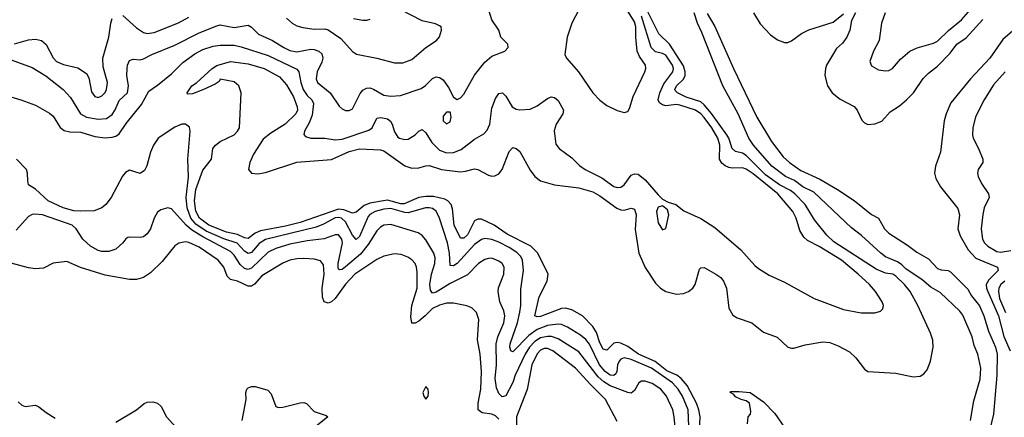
# Model space of a CAD drawing. Header units: inches. Extents: x 1305375 to 1407406, y 744550 to 841633.
# Tile 103 of 256: x 1341859 to 1347513, y 784248 to 786530. Entities that reach past the tile are written whole.
import ezdxf

# ---------------------------------------------------------------- set-up
doc = ezdxf.new("R2010")
doc.units = ezdxf.units.IN
doc.header["$MEASUREMENT"] = 0
doc.layers.add('B3748', color=7, linetype='Continuous')

msp = doc.modelspace()

# ---------------------------------------------------------------- linework, layer by layer
at = {"layer": 'B3748', "color": 5}
for points, elevation in [([(1345092.8, 786630), (1345029.4, 786510), (1345001.6, 786430), (1344988.5, 786330), (1344998, 786310), (1345067.9, 786230), (1345150.1, 786110.1), (1345190, 786067.4), (1345230, 786036.9), (1345290, 786008.7), (1345330, 785998), (1345350, 786002.8), (1345359.7, 786020.3), (1345381, 786090), (1345448.4, 786231.6), (1345454.8, 786250), (1345451.4, 786270), (1345418.5, 786318.5), (1345404.7, 786350), (1345396.6, 786430), (1345397.5, 786490), (1345390, 786516.9), (1345310, 786645.2)], 1060), ([(1341810, 786299.6), (1341930, 786256.3), (1342008.4, 786208.4), (1342107.3, 786130), (1342150, 786084), (1342207.8, 785990), (1342242, 785970), (1342310, 785958.7), (1342357, 785963), (1342390, 785985.8), (1342407.3, 786012.7), (1342430, 786067.2), (1342476.8, 786110), (1342483.8, 786150), (1342474, 786210), (1342475, 786250), (1342477.4, 786270), (1342490, 786295.2), (1342510, 786302.9), (1342550, 786300.1), (1342570, 786305.1), (1342618, 786330), (1342750, 786383.6), (1342890, 786453.8), (1342990, 786495.5), (1343010, 786499.8), (1343090, 786484.8), (1343170, 786498), (1343190, 786487.6), (1343230, 786446.7), (1343310, 786410.9), (1343374.7, 786370), (1343410, 786354), (1343450, 786346.2), (1343530, 786360.6), (1343550, 786359.6), (1343577.3, 786350), (1343593.9, 786333.9), (1343599, 786310), (1343594.3, 786285.8), (1343566.4, 786230), (1343561.9, 786190), (1343568.7, 786170), (1343641.2, 786110), (1343693, 786033), (1343710, 786017.6), (1343730, 786008.9), (1343750, 786009.1), (1343770, 786018.9), (1343813.9, 786106.1), (1343830, 786125.2), (1343850, 786137.8), (1343870, 786139.3), (1343890, 786132), (1343950, 786096.3), (1343990, 786091), (1344045.8, 786094.2), (1344164.1, 786135.9), (1344188, 786152), (1344230, 786193.1), (1344250, 786201.7), (1344270, 786198.9), (1344290, 786185.3), (1344321.4, 786141.4), (1344350, 786084.9), (1344370, 786072.4), (1344390, 786081.1), (1344410, 786102), (1344470, 786212.2), (1344530, 786285.7), (1344570, 786321.3), (1344644, 786350), (1344664, 786370), (1344662, 786390), (1344621.2, 786430), (1344609.6, 786470), (1344569.9, 786529.9), (1344550.7, 786590)], 1060), ([(1345762.1, 784170), (1345765.7, 784250), (1345758.4, 784290), (1345744.3, 784330), (1345692.1, 784430), (1345658, 784470), (1345632.1, 784490), (1345574.3, 784514.3), (1345507.4, 784567.4), (1345411.3, 784611.3), (1345350, 784653.7), (1345310, 784673.6), (1345290, 784677.8), (1345270, 784673.4), (1345230, 784633.3), (1345210, 784638.6), (1345190, 784676.2), (1345170, 784734.8), (1345150, 784768.5), (1345090.2, 784830.2), (1345030, 784865.6), (1344993.8, 784873.8), (1344970, 784873.2), (1344850, 784827.2), (1344830, 784823.7), (1344816.9, 784830), (1344841, 784939), (1344887.8, 785030), (1344893.8, 785070), (1344833.1, 785190), (1344793.5, 785230), (1344658.5, 785298.5), (1344584.1, 785350), (1344510, 785385.8), (1344490, 785385.3), (1344470, 785375.3), (1344430, 785295.3), (1344410, 785276.1), (1344390, 785275.6), (1344353.7, 785350), (1344344.8, 785444.8), (1344335.8, 785470), (1344316.8, 785490), (1344299.1, 785499.1), (1344235.1, 785515.1), (1344190, 785515.7), (1344150, 785509.9), (1344066.9, 785473.1), (1344046.9, 785473.1), (1343970, 785494.2), (1343870, 785476.6), (1343836.1, 785463.9), (1343790, 785426.1), (1343770, 785420.2), (1343719.7, 785439.7), (1343690, 785442.5), (1343470, 785366.2), (1343385.1, 785345.1), (1343241.2, 785318.8), (1343210, 785304.6), (1343170, 785274.8), (1343150, 785277.1), (1343110, 785297.9), (1343046.4, 785310), (1342944.6, 785350), (1342890.4, 785390), (1342869.6, 785430.4), (1342862.8, 785490), (1342870, 785556.1), (1342910, 785665.6), (1342959.8, 785730), (1342968, 785790), (1342983.9, 785810), (1343009.9, 785830.1), (1343090, 785870.1), (1343109.9, 785890), (1343120.2, 785910), (1343129.8, 786109.8), (1343117.2, 786150), (1343090, 786173.3), (1343010, 786188), (1343004, 786176), (1342980.7, 786159.3), (1342910, 786127.3), (1342850, 786103.6), (1342822.7, 786102.7), (1342821.2, 786110), (1342846.9, 786150), (1342873.2, 786166.8), (1342964.4, 786250), (1342990, 786267.1), (1343070, 786289.2), (1343170, 786276.5), (1343261.6, 786250), (1343350, 786201.8), (1343390, 786156), (1343430, 786087), (1343452.4, 786030), (1343453.5, 786010), (1343444, 785990), (1343383.2, 785930), (1343301.6, 785878.4), (1343256.4, 785843.6), (1343201.9, 785758.1), (1343179.6, 785710), (1343172.8, 785670), (1343189.5, 785649.5), (1343225.4, 785645.4), (1343270, 785652.4), (1343450, 785711.7), (1343650, 785727.2), (1343750, 785774.4), (1343810, 785789.2), (1343930, 785783.2), (1343950, 785778.2), (1344070, 785691.8), (1344110, 785678.1), (1344150, 785679.1), (1344190, 785691.8), (1344210, 785692.9), (1344280.4, 785670), (1344390, 785657.4), (1344419.4, 785660.6), (1344470, 785674.4), (1344490.2, 785670.2), (1344550, 785638), (1344570, 785632.6), (1344586.2, 785633.8), (1344610, 785646), (1344628.5, 785670), (1344670, 785773.4), (1344690, 785796.3), (1344710, 785790.6), (1344730, 785772.7), (1344790, 785666), (1344817.7, 785630), (1344850, 785604.9), (1344930, 785582.3), (1345070, 785564.2), (1345150, 785541.7), (1345190, 785519.5), (1345288.1, 785448.1), (1345310, 785438.7), (1345330, 785436.2), (1345370, 785447.5), (1345390, 785443.2), (1345399.3, 785410), (1345393.3, 785326.7), (1345413.5, 785190), (1345450, 785107.5), (1345510, 785018.6), (1345538, 784990), (1345570, 784970.2), (1345630, 784955.1), (1345670, 784959), (1345698.9, 784970), (1345723.9, 784990), (1345737.3, 785010), (1345762.5, 785097.5), (1345770, 785105.2), (1345790, 785107.6), (1345857.1, 785070), (1345884.1, 785050), (1345901, 785030), (1345917.1, 784990), (1345930, 784874), (1345953.7, 784833.7), (1345978, 784818), (1346063.8, 784790), (1346130, 784737), (1346207.8, 784707.8), (1346270.4, 784650.4), (1346290, 784644), (1346304.9, 784644.9), (1346370, 784664.2), (1346470, 784680.9), (1346510, 784677.3), (1346559, 784659), (1346623.2, 784623.2), (1346660.3, 784590), (1346710, 784524), (1346730, 784510.7), (1346890, 784501.1), (1346990, 784479.5), (1347030, 784484.4), (1347050, 784497.1), (1347070, 784520.5), (1347089.8, 784570), (1347105, 784650), (1347102, 784690), (1347089.8, 784730), (1347016.5, 784890), (1346972.7, 784970), (1346939.2, 785010), (1346890, 785057.9), (1346871.9, 785070), (1346830, 785075), (1346777.4, 785097.4), (1346534.4, 785254.4), (1346493.7, 785293.7), (1346422, 785382), (1346370, 785470.3), (1346309.9, 785530), (1346285.8, 785550), (1346222.5, 785582.5), (1346140.5, 785640.5), (1346030, 785750.2), (1346010, 785764.8), (1345970, 785774.5), (1345950.7, 785790), (1345931.6, 785850), (1345919.7, 785870), (1345832, 785992), (1345790, 786042.3), (1345770, 786059.4), (1345685.5, 786085.5), (1345636.2, 786110), (1345623.4, 786123.4), (1345619.9, 786130), (1345630.4, 786150), (1345671, 786189), (1345680.2, 786210), (1345680.8, 786230), (1345670, 786264.5), (1345591, 786390), (1345529.5, 786449.5), (1345457.7, 786590)], 1020), ([(1343390, 786538.3), (1343423.7, 786510), (1343450, 786494.7), (1343484.8, 786484.8), (1343550, 786476), (1343610, 786476.9), (1343630, 786472.7), (1343701.8, 786421.8), (1343770, 786348.2), (1343792.6, 786332.6), (1343910, 786309.3), (1344010, 786283.2), (1344058.1, 786281.9), (1344110, 786301.8), (1344190, 786370.2), (1344251.8, 786410), (1344270, 786430.8), (1344281.6, 786470), (1344278, 786490), (1344270, 786495.6), (1344245.7, 786505.7), (1344170, 786523.2), (1344046.6, 786586.6)], 1080), ([(1347318.6, 784230), (1347337.3, 784342.7), (1347373.7, 784466.3), (1347378.8, 784530), (1347361.5, 784610), (1347339.8, 784659.8), (1347327.3, 784710), (1347274.9, 784834.9), (1347257, 784857), (1347144.1, 784964.1), (1347090, 784994.7), (1347039.1, 785039.1), (1346950, 785097.9), (1346923.8, 785123.8), (1346899.4, 785139.4), (1346830, 785169.4), (1346803.7, 785190), (1346692.2, 785292.2), (1346635.5, 785335.5), (1346419.4, 785539.4), (1346355.8, 785570), (1346307.2, 785607.2), (1346255.8, 785630), (1346177.2, 785690), (1346071.7, 785810), (1346046.2, 785850), (1345983.7, 785990), (1345896.3, 786150), (1345776.4, 786456.4), (1345750.3, 786510), (1345732.2, 786570)], 980), ([(1345806.2, 786566.2), (1345851.2, 786491.2), (1345956.8, 786250), (1346091.1, 785970), (1346175.2, 785830), (1346243.8, 785743.8), (1346278.5, 785710), (1346345, 785665), (1346454.3, 785614.3), (1346555.7, 785555.7), (1346650, 785492.7), (1346750, 785411.4), (1346790.2, 785390.2), (1346824.2, 785330), (1346850, 785304.8), (1346956.6, 785236.6), (1347010, 785196.3), (1347078.1, 785158.1), (1347130, 785102.3), (1347150, 785094.7), (1347190, 785090.4), (1347203.6, 785083.6), (1347302.8, 784982.8), (1347325.3, 784945.3), (1347370, 784887.1), (1347395.2, 784830), (1347422.5, 784742.5), (1347462.2, 784650), (1347471, 784610), (1347470.7, 784490), (1347450, 784266), (1347418.6, 784130)], 980), ([(1346072.1, 786570), (1346110, 786505.4), (1346170, 786443.8), (1346210, 786413.9), (1346250, 786399.4), (1346270, 786399.8), (1346290, 786408.1), (1346348.8, 786451.2), (1346390, 786471.9), (1346530, 786516), (1346590, 786562.9)], 1020), ([(1346658.4, 786570), (1346635.5, 786524.5), (1346625.5, 786470), (1346608.6, 786430), (1346584.2, 786395.8), (1346550, 786364), (1346492.3, 786270), (1346485.6, 786250), (1346482.7, 786210), (1346497.8, 786150), (1346523.6, 786110), (1346570, 786074.4), (1346651.4, 786031.4), (1346667.7, 786010), (1346694.3, 785954.3), (1346710, 785938), (1346728.7, 785928.7), (1346770, 785931.7), (1346810, 785946.7), (1346857.9, 786002.1), (1346910, 786036.6), (1346950.6, 786070), (1346990.5, 786110), (1347046.8, 786193.2), (1347076.9, 786223.1), (1347130, 786263.8), (1347202.4, 786337.6), (1347239.9, 786390), (1347293.2, 786426.8), (1347390, 786532)], 1020), ([(1346828.1, 786570), (1346807.5, 786510), (1346794.9, 786410), (1346761.2, 786350), (1346741.3, 786290), (1346750, 786264.9), (1346790, 786242.4), (1346830, 786235.8), (1346850, 786238.7), (1346870, 786250.3), (1346916, 786304), (1346969.9, 786350.1), (1347012.1, 786367.9), (1347105.4, 786394.6), (1347130, 786407.3), (1347191.7, 786468.3), (1347266.3, 786530), (1347319.6, 786590)], 1040), ([(1341770, 786099.3), (1341866, 786070), (1341950, 786038.9), (1342030, 785994.3), (1342050, 785976.9), (1342091.5, 785911.5), (1342113.4, 785893.3), (1342146.2, 785886.2), (1342210, 785883.6), (1342290, 785859.4), (1342350, 785852.2), (1342390, 785855), (1342410, 785861.3), (1342430, 785875.3), (1342470, 785934.4), (1342557.4, 786042.6), (1342600.8, 786119.2), (1342650, 786153.8), (1342730, 786220.2), (1342795.7, 786284.3), (1342865.2, 786334.8), (1342910, 786358.2), (1342970, 786377.2), (1343010, 786384.5), (1343090, 786384.8), (1343130, 786375.2), (1343284.8, 786324.8), (1343450, 786246.4), (1343461.7, 786230), (1343472.8, 786170), (1343487.1, 786130), (1343510, 786094.1), (1343536.6, 786070), (1343546.2, 786050), (1343537.8, 785982.2), (1343521, 785939), (1343494.3, 785890), (1343490.4, 785870.4), (1343499.9, 785859.9), (1343530.2, 785850.2), (1343610, 785850.8), (1343670, 785840.1), (1343710, 785844.7), (1343864.2, 785895.8), (1343881.8, 785910), (1343910, 785964), (1343931.7, 785968.3), (1343970, 785960.1), (1343988.4, 785948.4), (1343998, 785930), (1344010, 785886), (1344030, 785856.2), (1344040.3, 785850), (1344070, 785841.8), (1344090, 785844.7), (1344129.7, 785870), (1344150, 785890.3), (1344170, 785899.5), (1344190, 785880.2), (1344225.6, 785825.6), (1344270, 785782), (1344310, 785765.5), (1344350, 785767.1), (1344394.1, 785785.9), (1344470, 785844.3), (1344524.2, 785875.8), (1344543.9, 785896.1), (1344557.9, 785930), (1344570, 786022.4), (1344590, 786077), (1344610, 786107.4), (1344630.9, 786110.9), (1344650, 786090.3), (1344687.3, 786030), (1344710, 786016.6), (1344730, 786012.6), (1344790, 786016), (1344830, 786036.3), (1344890, 786078.6), (1344910, 786086.9), (1344930, 786084), (1344950, 786065.7), (1344980.7, 786010), (1344976.9, 785990), (1344940.2, 785930), (1344928.6, 785891.4), (1344936.5, 785816.5), (1344956.4, 785790), (1345030, 785736.9), (1345073.8, 785693.8), (1345106, 785670), (1345202, 785622), (1345270, 785571.8), (1345290, 785566.3), (1345310, 785568.8), (1345330, 785582), (1345370, 785637), (1345390, 785646.3), (1345410, 785643.2), (1345450, 785611.4), (1345524.1, 785524.1), (1345550, 785500.5), (1345583.4, 785483.4), (1345626, 785470), (1345672.7, 785432.7), (1345770, 785388.5), (1345850, 785337), (1346000.2, 785210), (1346080.1, 785120.1), (1346101.7, 785101.7), (1346163.2, 785063.2), (1346250, 785023.1), (1346420.4, 784930), (1346590, 784866.9), (1346690, 784847), (1346770, 784847.7), (1346802, 784858), (1346816, 784870), (1346819.5, 784890), (1346811.8, 784910), (1346773.6, 784970), (1346738.9, 785010), (1346673.6, 785070), (1346577.8, 785150), (1346450, 785229.2), (1346383.2, 785263.2), (1346361, 785281), (1346339.4, 785319.4), (1346317.8, 785390), (1346298.3, 785430), (1346212.8, 785530), (1346070, 785645.6), (1346030, 785671.6), (1346010, 785679.4), (1345950, 785677.7), (1345930, 785681.7), (1345910, 785690.5), (1345890, 785706.5), (1345877.9, 785730), (1345879, 785810), (1345867.6, 785850), (1345833.3, 785910), (1345790, 785969.3), (1345770, 785989.4), (1345738.5, 786010), (1345650, 786039.9), (1345630, 786043.5), (1345570, 786036.4), (1345550, 786041.2), (1345532.3, 786052.3), (1345524.3, 786070), (1345534.7, 786110), (1345558.2, 786161.8), (1345608.6, 786230), (1345612.6, 786250), (1345607, 786270), (1345570, 786326.7), (1345550, 786336.2), (1345510, 786345.1), (1345484, 786370), (1345428.4, 786550)], 1040), ([(1341827.9, 786392.1), (1341910, 786415.1), (1341950, 786418), (1341983.1, 786410), (1342010, 786388.4), (1342050, 786310.2), (1342070, 786290.9), (1342110, 786273.4), (1342193.2, 786253.1), (1342241.7, 786221.7), (1342256, 786196), (1342270, 786116.4), (1342290, 786088.3), (1342310, 786084.1), (1342330, 786093), (1342350, 786112.6), (1342357.8, 786130), (1342362.9, 786170), (1342338.8, 786258.8), (1342336.9, 786310), (1342370.4, 786430), (1342381.3, 786510), (1342390, 786536.5)], 1080), ([(1342450, 786554.9), (1342530, 786482.7), (1342570, 786456.1), (1342590, 786451.3), (1342630, 786456.2), (1342770, 786511.7), (1342830, 786544.1)], 1080), ([(1343870, 786531.9), (1343850, 786525.6), (1343830, 786524.8), (1343775.2, 786535.2)], 1080), ([(1347587.7, 786490), (1347503.4, 786416.6), (1347429.2, 786310), (1347317.9, 786190), (1347206.5, 786053.5), (1347179.2, 785990), (1347167.5, 785950), (1347145.8, 785770), (1347117.6, 785690), (1347112.6, 785650), (1347119.5, 785619.5), (1347147.2, 785570), (1347246.4, 785446.4), (1347255, 785410), (1347246.3, 785330), (1347260.1, 785290), (1347305.7, 785210), (1347350, 785161.6), (1347472.9, 785110), (1347476.6, 785090), (1347423.6, 785036.4), (1347409.5, 785010), (1347410.3, 784990), (1347417.6, 784970), (1347480.3, 784830), (1347510, 784710.8), (1347545.6, 784630)], 1020), ([(1347516.9, 786230), (1347450, 786156.9), (1347396.2, 786070), (1347347.4, 785972.6), (1347331.2, 785910), (1347329.3, 785870), (1347333.5, 785850), (1347365.4, 785790), (1347390.2, 785730), (1347388.5, 785710), (1347363.1, 785670), (1347359.5, 785650), (1347363.1, 785630), (1347382, 785590), (1347422.8, 785530), (1347425.4, 785510), (1347398, 785450), (1347388.7, 785411.3), (1347380.5, 785330), (1347387.3, 785270), (1347398.4, 785250), (1347418, 785230), (1347470, 785200.5), (1347490, 785195.8), (1347550, 785205.4)], 1040), ([(1345704, 784150), (1345697.1, 784290), (1345664.8, 784370), (1345640.1, 784410), (1345606.7, 784446.7), (1345487.7, 784530), (1345370, 784580.5), (1345330, 784588.8), (1345310, 784581.4), (1345300.5, 784570), (1345292.2, 784550), (1345288.6, 784510), (1345281.9, 784498.1), (1345271.2, 784488.8), (1345250, 784489.4), (1345220.1, 784510), (1345188.7, 784548.7), (1345130, 784667.2), (1345110, 784694.5), (1345079.6, 784719.6), (1345004.7, 784764.7), (1344970, 784780.2), (1344950, 784783.4), (1344890, 784775.7), (1344830, 784752.4), (1344782.2, 784717.8), (1344690, 784624.4), (1344679.7, 784630), (1344673.6, 784650), (1344674.4, 784670), (1344716.9, 784790), (1344731.4, 784851.4), (1344735.9, 784890), (1344736.4, 784983.5), (1344751.5, 785090), (1344745.6, 785150), (1344735.8, 785170), (1344714, 785194), (1344670, 785222.7), (1344610, 785252.3), (1344570, 785268.1), (1344530, 785274), (1344510, 785268.7), (1344470, 785240.2), (1344370, 785131), (1344350, 785118.3), (1344330, 785119.6), (1344325.8, 785190), (1344314.7, 785250), (1344270, 785391.2), (1344250, 785432), (1344230, 785445.9), (1344210, 785450.8), (1344188.4, 785450), (1344090, 785422.3), (1344070, 785423.3), (1343990, 785445.6), (1343950, 785443), (1343899.8, 785430), (1343870, 785412.4), (1343860.1, 785399.9), (1343810, 785286), (1343790, 785269), (1343770, 785293.2), (1343729.6, 785370), (1343706.5, 785390), (1343690, 785395.1), (1343670, 785392.3), (1343603.8, 785356.2), (1343560.5, 785339.5), (1343270, 785267.6), (1343233.9, 785246.1), (1343190, 785193.3), (1343170, 785188.5), (1343150, 785201.9), (1343106.6, 785246.6), (1343030, 785272.7), (1342930, 785316.8), (1342870, 785355.9), (1342841, 785390), (1342820.1, 785450), (1342815.2, 785510), (1342827.5, 785627.5), (1342825, 785730), (1342837.7, 785890), (1342833.6, 785913.6), (1342809.9, 785929.9), (1342790, 785930.3), (1342750, 785913.6), (1342654, 785850), (1342627.1, 785810), (1342609.5, 785770), (1342588.4, 785691.6), (1342575.9, 785664.1), (1342550, 785648.2), (1342490, 785665.7), (1342466.2, 785653.8), (1342448.7, 785631.3), (1342383.8, 785510), (1342353.8, 785470), (1342330, 785450.8), (1342286.2, 785433.8), (1342209.6, 785430.4), (1342170, 785433), (1342108.4, 785450), (1342022, 785490), (1341950, 785557.4), (1341910, 785583), (1341904.4, 785604.4), (1341904.3, 785650), (1341897, 785670), (1341841, 785730)], 1040), ([(1345629.1, 784130), (1345617.3, 784250), (1345609.4, 784290), (1345572.1, 784370), (1345540.2, 784410), (1345490, 784442.7), (1345450, 784455.7), (1345430, 784455.3), (1345414, 784446), (1345390, 784402.6), (1345370, 784386.4), (1345350, 784389.8), (1345250, 784429.2), (1345212.1, 784452.1), (1345180.7, 784480.7), (1345070, 784624.5), (1344950, 784698.7), (1344911.6, 784711.6), (1344890, 784712.7), (1344850, 784705), (1344816.5, 784683.5), (1344786.6, 784650), (1344761.4, 784610), (1344704.7, 784490), (1344690, 784447.8), (1344650, 784371.1), (1344630, 784366.4), (1344610, 784384.4), (1344597.5, 784417.5), (1344588.4, 784470), (1344597.2, 784550), (1344595.6, 784670), (1344605.2, 784710), (1344639.5, 784790), (1344645, 784830), (1344638.9, 784858.9), (1344616.2, 784910), (1344605.5, 784970), (1344608.4, 784991.6), (1344638.4, 785070), (1344640.3, 785110), (1344628.6, 785130), (1344610, 785145), (1344570, 785160.6), (1344550, 785159.8), (1344530, 785152.9), (1344493.8, 785130), (1344430, 785065.5), (1344330, 785016.3), (1344250, 784965.7), (1344230, 784960.2), (1344216.9, 784976.9), (1344214.7, 785010), (1344223.9, 785070), (1344242.9, 785130), (1344243.7, 785163.7), (1344236.1, 785190), (1344190, 785266.9), (1344170, 785292), (1344146.6, 785306.6), (1343990, 785354.2), (1343950, 785351.3), (1343930, 785339.8), (1343910, 785318.4), (1343859.8, 785240.2), (1343815.3, 785184.7), (1343730, 785111), (1343710, 785096.2), (1343695.1, 785095.1), (1343690, 785098), (1343687.9, 785107.9), (1343688.2, 785130), (1343711.4, 785250), (1343708.4, 785270), (1343690, 785295.7), (1343670, 785294.5), (1343607.5, 785272.5), (1343510, 785261.2), (1343410, 785242.5), (1343330, 785217.7), (1343285.1, 785194.9), (1343190, 785104.6), (1343170, 785095.6), (1343150, 785102.8), (1343124.2, 785124.2), (1343090, 785178.3), (1343070, 785198.9), (1342910, 785283.4), (1342844.5, 785324.5), (1342815, 785350), (1342730, 785445.4), (1342710, 785449.7), (1342670, 785439.7), (1342650, 785425.1), (1342631.6, 785390), (1342610, 785329.4), (1342590, 785300.9), (1342570, 785284.5), (1342550, 785279.5), (1342497.3, 785282.7), (1342480.5, 785279.5), (1342467.7, 785272.3), (1342450.7, 785250), (1342410, 785212.3), (1342370, 785200.4), (1342330, 785199.8), (1342310, 785205.3), (1342264.4, 785230), (1342220.5, 785270), (1342183.5, 785330), (1342160.4, 785350), (1341990, 785409.9), (1341946.4, 785413.6), (1341930, 785411.6), (1341910, 785401.2), (1341838.4, 785321.6)], 1060), ([(1344610, 784238.1), (1344590, 784256.8), (1344570, 784266.5), (1344513.7, 784273.7), (1344491.7, 784291.7), (1344492.1, 784330), (1344506.3, 784410), (1344510.9, 784510.9), (1344503.2, 784610), (1344487.5, 784692.5), (1344494.6, 784810), (1344481, 784850), (1344455.9, 784875.9), (1344427.1, 784887.1), (1344350, 784903.2), (1344310, 784903.2), (1344270, 784892.2), (1344230, 784871.7), (1344187.7, 784830), (1344150, 784800.7), (1344130, 784788.1), (1344110, 784788.8), (1344103.8, 784823.8), (1344111.1, 784890), (1344141.7, 784990), (1344140.8, 785080.8), (1344137, 785110), (1344129, 785130), (1344110.9, 785150.9), (1344086.7, 785166.7), (1344050, 785182.2), (1344010, 785186.1), (1343950, 785172.8), (1343910, 785152.8), (1343782.8, 785070), (1343730, 785013), (1343670, 784929.9), (1343650, 784911.1), (1343630, 784903.2), (1343607.3, 784910), (1343597, 784937), (1343595.6, 784990), (1343607.2, 785070), (1343602.8, 785122.8), (1343585.7, 785145.7), (1343550, 785155.5), (1343490, 785159.9), (1343450, 785157.8), (1343410, 785149.2), (1343370, 785133), (1343250, 785060.2), (1343207.5, 785012.5), (1343190, 785000.5), (1343170, 785001.4), (1343110, 785028.6), (1343070, 785039.1), (1343050, 785058.7), (1343029.9, 785110), (1342997.8, 785150), (1342890, 785223.6), (1342830, 785251), (1342810, 785254.7), (1342772.1, 785247.9), (1342750, 785232), (1342677.6, 785142.4), (1342610, 785076.8), (1342570, 785049.8), (1342530, 785039.8), (1342490, 785039.8), (1342350, 785063.2), (1342207.8, 785107.8), (1342130, 785141.4), (1342050, 785133.6), (1341995.2, 785104.8), (1341950, 785100.9), (1341910, 785106.2), (1341810, 785132.8)], 1080), ([(1347516.6, 785030), (1347492.5, 785010), (1347481.3, 784990), (1347478.5, 784970), (1347485.1, 784930), (1347519, 784850)], 1040), ([(1345290, 784223.9), (1345222.1, 784350), (1345135.6, 784435.6), (1345050, 784529.9), (1344919.8, 784630), (1344890, 784643.1), (1344870, 784643.7), (1344850, 784633.9), (1344830, 784613), (1344799.9, 784550), (1344773.2, 784406.8), (1344712.4, 784250), (1344714.1, 784130)], 1080), ([(1343135.4, 784230), (1343159.1, 784350), (1343157.9, 784390), (1343162.9, 784410), (1343170, 784417.5), (1343190, 784424.2), (1343210, 784424.2), (1343284.1, 784404.1), (1343302.8, 784382.8), (1343330, 784310.3), (1343345, 784305), (1343370, 784306.6), (1343470, 784330.9), (1343490, 784332.8), (1343506.5, 784326.5), (1343550, 784281.9), (1343618, 784258), (1343628.5, 784250), (1343550, 784187.5)], 1080), ([(1346037.2, 784210), (1346042, 784250), (1346054.6, 784265.4), (1346058, 784282), (1346049.3, 784330), (1346030, 784342.9), (1346002, 784350), (1345970, 784366), (1345958.6, 784378.6), (1345938, 784390), (1345943.1, 784396.9), (1345990, 784397), (1346052.7, 784390), (1346130, 784336.1), (1346195.5, 784270), (1346250.2, 784190.2)], 980), ([(1341850, 784337.4), (1341870, 784317.3), (1341890, 784309.2), (1341950, 784317.8), (1341968.2, 784308.2), (1342010, 784275.2), (1342062.4, 784242.4)], 1080), ([(1342410, 784219.7), (1342529.8, 784290.2), (1342573.3, 784326.7), (1342590, 784334), (1342623, 784337), (1342650, 784329.2), (1342670.1, 784310.1), (1342700.7, 784250), (1342792.7, 784150)], 1080)]:
    msp.add_lwpolyline(points, dxfattribs=dict(at, elevation=elevation))
for points, elevation in [([(1344330, 785999), (1344310, 785998.4), (1344290, 785976), (1344290.6, 785950), (1344310, 785933), (1344330, 785944), (1344336.3, 785970), (1344333.4, 785993.4)], 1060), ([(1345550, 785460.9), (1345525.5, 785454.5), (1345514.9, 785430), (1345524.6, 785364.6), (1345550, 785324.7), (1345570, 785332), (1345586.6, 785410), (1345579.1, 785439.1)], 1040), ([(1344190, 784424), (1344174, 784390), (1344178.8, 784370), (1344190, 784351.3), (1344204, 784370), (1344206, 784390), (1344204, 784410)], 1120)]:
    msp.add_lwpolyline(points, close=True, dxfattribs=dict(at, elevation=elevation))

doc.saveas('drawing.dxf')
